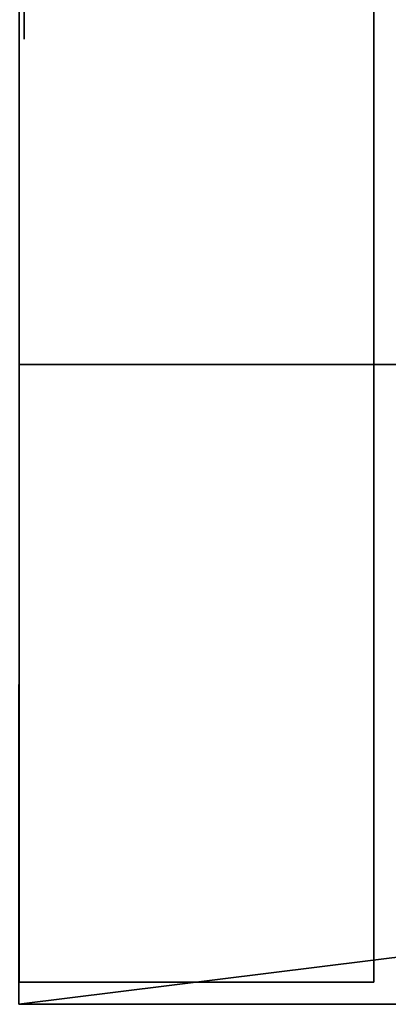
# Model space of a CAD drawing. Header units: metres. Extents: x -20 to 119, y -26 to 25.
# Tile 6 of 18: x 5 to 11, y -25 to -10. Entities that reach past the tile are written whole.
import ezdxf

# ---------------------------------------------------------------- set-up
doc = ezdxf.new("R2010")
doc.units = ezdxf.units.M

msp = doc.modelspace()

# ---------------------------------------------------------------- linework, layer by layer
at = {"layer": 'Building Shading', "color": 195}
for points in [[(10.8224, -24.8604, -0.01), (10.8224, 24.8602, -0.01), (5.20385, 24.8602, -0.01), (5.20385, -24.8604, -0.01)], [(5.20385, -24.8604, -0.01), (5.20385, 24.8602, -0.01), (10.8224, 24.8602, -0.01), (10.8224, -24.8604, -0.01)], [(10.8224, -24.8604), (10.8224, 24.8602), (5.20385, 24.8602), (5.20385, -24.8604)], [(5.20385, -24.8604), (5.20385, 24.8602), (10.8224, 24.8602), (10.8224, -24.8604)], [(5.27875, -9.91825, 16.2), (5.27875, -9.91825, 17.2), (5.27875, 9.91955, 17.2), (5.27875, 9.91955, 16.2)], [(5.27875, 9.91955, 16.2), (5.27875, 9.91955, 17.2), (5.27875, -9.91825, 17.2), (5.27875, -9.91825, 16.2)], [(86.8367, -15.0766), (90.3209, -25.2111), (5.19847, -25.2111)], [(5.19847, -25.2111), (90.3209, -25.2111), (86.8367, -15.0766)], [(5.19847, -25.2111), (5.20375, -15.0766), (86.8367, -15.0766)], [(86.8367, -15.0766), (5.20375, -15.0766), (5.19847, -25.2111)], [(86.8367, -15.0766, 16.2), (90.3209, -25.2111, 16.2), (5.19847, -25.2111, 16.2)], [(5.19847, -25.2111, 16.2), (90.3209, -25.2111, 16.2), (86.8367, -15.0766, 16.2)], [(5.19847, -25.2111, 16.2), (5.20375, -15.0766, 16.2), (86.8367, -15.0766, 16.2)], [(86.8367, -15.0766, 16.2), (5.20375, -15.0766, 16.2), (5.19847, -25.2111, 16.2)], [(5.20375, -15.0766), (5.20375, -15.0766, 16.2), (86.8367, -15.0766, 16.2), (86.8367, -15.0766)], [(86.8367, -15.0766), (86.8367, -15.0766, 16.2), (5.20375, -15.0766, 16.2), (5.20375, -15.0766)], [(90.3209, -25.2111), (90.3209, -25.2111, 16.2), (5.19847, -25.2111, 16.2), (5.19847, -25.2111)], [(5.19847, -25.2111), (5.19847, -25.2111, 16.2), (90.3209, -25.2111, 16.2), (90.3209, -25.2111)]]:
    msp.add_3dface(points, dxfattribs=at)

doc.saveas('drawing.dxf')
